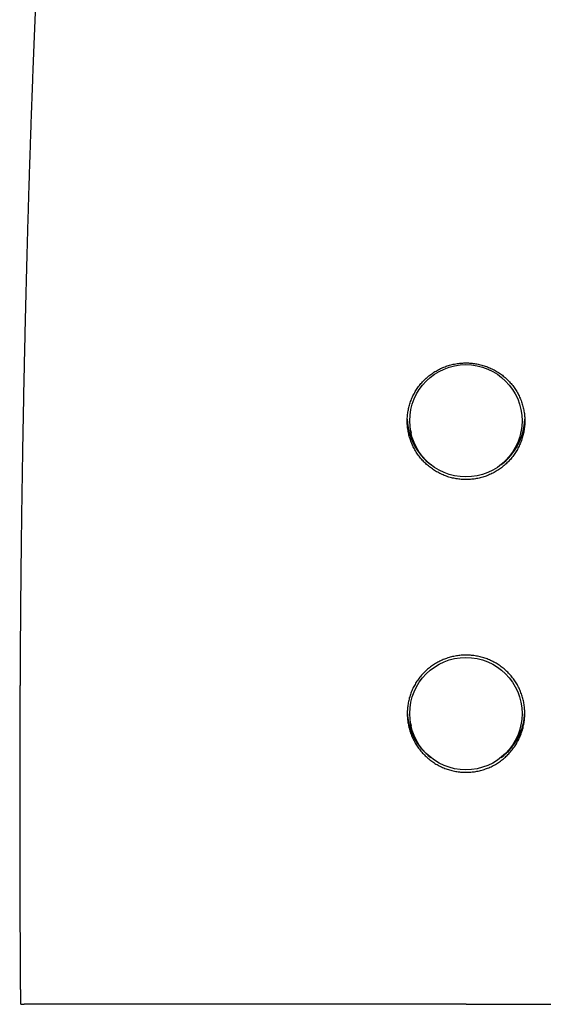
# Model space of a CAD drawing. Header units: millimetres. Extents: x 8 to 558, y 12 to 395.
# Tile 42 of 208: x 269 to 301, y 274 to 335. Entities that reach past the tile are written whole.
import ezdxf

# ---------------------------------------------------------------- set-up
doc = ezdxf.new("R2010")
doc.units = ezdxf.units.MM

msp = doc.modelspace()

# ---------------------------------------------------------------- linework, layer by layer
at = {"color": 7, "linetype": 'Continuous', "lineweight": 30}
for p, q in [((293.041, 309.439), (293.082, 309.258)), ((299.809, 309.258), (299.85, 309.439)), ((293.041, 291.494), (293.082, 291.314)), ((299.809, 291.314), (299.85, 291.494))]:
    msp.add_line(p, q, dxfattribs=at)
for centre in [(296.439, 310.021), (296.439, 292.077)]:
    msp.add_circle(centre, 3.442, dxfattribs=at)
for centre, start, end in [((296.431, 310.213), 181.51112, 233.46004), ((296.46, 310.213), 306.54162, 358.46963), ((296.431, 292.268), 181.42118, 233.4602), ((296.46, 292.268), 306.5397, 358.82751)]:
    msp.add_arc(centre, 3.586, start, end, dxfattribs=at)
for points, knots in [([(272.717, 366.278), (272.713, 366.254), (272.703, 366.194), (272.688, 366.095), (272.67, 365.979), (272.651, 365.859), (272.632, 365.736), (272.613, 365.612), (272.594, 365.487), (272.575, 365.36), (272.556, 365.232), (272.537, 365.104), (272.518, 364.973), (272.499, 364.842), (272.479, 364.709), (272.46, 364.575), (272.441, 364.438), (272.421, 364.301), (272.401, 364.161), (272.382, 364.021), (272.362, 363.879), (272.342, 363.736), (272.323, 363.591), (272.303, 363.445), (272.283, 363.297), (272.263, 363.148), (272.243, 362.998), (272.223, 362.846), (272.203, 362.692), (272.183, 362.537), (272.162, 362.38), (272.142, 362.222), (272.122, 362.062), (272.101, 361.901), (272.081, 361.738), (272.06, 361.574), (272.04, 361.408), (272.019, 361.241), (271.999, 361.072), (271.978, 360.901), (271.957, 360.729), (271.937, 360.555), (271.916, 360.38), (271.895, 360.202), (271.874, 360.024), (271.854, 359.843), (271.833, 359.661), (271.812, 359.478), (271.791, 359.292), (271.77, 359.105), (271.749, 358.917), (271.728, 358.726), (271.707, 358.534), (271.686, 358.34), (271.665, 358.145), (271.644, 357.947), (271.623, 357.748), (271.602, 357.547), (271.581, 357.345), (271.56, 357.14), (271.539, 356.934), (271.518, 356.726), (271.496, 356.516), (271.475, 356.305), (271.454, 356.092), (271.433, 355.877), (271.412, 355.66), (271.391, 355.441), (271.37, 355.22), (271.349, 354.997), (271.328, 354.773), (271.307, 354.547), (271.286, 354.319), (271.266, 354.088), (271.245, 353.856), (271.224, 353.622), (271.203, 353.386), (271.182, 353.148), (271.161, 352.908), (271.141, 352.666), (271.12, 352.422), (271.099, 352.177), (271.079, 351.93), (271.058, 351.68), (271.038, 351.428), (271.017, 351.175), (270.997, 350.919), (270.976, 350.661), (270.956, 350.401), (270.936, 350.138), (270.916, 349.873), (270.895, 349.605), (270.875, 349.336), (270.855, 349.064), (270.835, 348.79), (270.815, 348.514), (270.795, 348.236), (270.775, 347.956), (270.756, 347.674), (270.736, 347.39), (270.716, 347.103), (270.697, 346.814), (270.677, 346.523), (270.658, 346.229), (270.639, 345.933), (270.619, 345.635), (270.6, 345.334), (270.581, 345.03), (270.562, 344.724), (270.543, 344.415), (270.524, 344.104), (270.505, 343.79), (270.486, 343.473), (270.468, 343.153), (270.449, 342.83), (270.43, 342.504), (270.412, 342.176), (270.393, 341.845), (270.375, 341.513), (270.357, 341.178), (270.339, 340.84), (270.321, 340.5), (270.303, 340.157), (270.285, 339.811), (270.267, 339.462), (270.25, 339.111), (270.232, 338.757), (270.215, 338.4), (270.197, 338.04), (270.18, 337.676), (270.162, 337.31), (270.145, 336.94), (270.128, 336.567), (270.111, 336.192), (270.094, 335.813), (270.077, 335.431), (270.06, 335.046), (270.044, 334.658), (270.027, 334.267), (270.01, 333.872), (269.994, 333.473), (269.978, 333.071), (269.961, 332.666), (269.945, 332.258), (269.929, 331.847), (269.913, 331.433), (269.897, 331.016), (269.881, 330.596), (269.865, 330.172), (269.85, 329.746), (269.834, 329.315), (269.818, 328.881), (269.803, 328.443), (269.788, 328.002), (269.772, 327.556), (269.757, 327.106), (269.742, 326.652), (269.727, 326.194), (269.712, 325.731), (269.697, 325.264), (269.682, 324.792), (269.667, 324.315), (269.653, 323.836), (269.638, 323.352), (269.623, 322.865), (269.609, 322.374), (269.595, 321.878), (269.58, 321.379), (269.566, 320.875), (269.552, 320.367), (269.539, 319.855), (269.525, 319.337), (269.511, 318.815), (269.498, 318.288), (269.484, 317.756), (269.471, 317.218), (269.458, 316.675), (269.444, 316.126), (269.431, 315.572), (269.419, 315.014), (269.406, 314.451), (269.394, 313.883), (269.381, 313.309), (269.369, 312.73), (269.357, 312.146), (269.345, 311.555), (269.334, 310.959), (269.322, 310.356), (269.311, 309.746), (269.3, 309.13), (269.289, 308.507), (269.279, 307.876), (269.268, 307.238), (269.258, 306.592), (269.248, 305.94), (269.239, 305.28), (269.229, 304.613), (269.22, 303.938), (269.211, 303.254), (269.203, 302.561), (269.194, 301.859), (269.186, 301.147), (269.179, 300.425), (269.172, 299.692), (269.165, 298.948), (269.158, 298.192), (269.152, 297.43), (269.148, 296.92), (269.146, 296.666)], [0, 0, 0, 0, 0.002135, 0.005215, 0.008447, 0.011863, 0.015227, 0.018582, 0.021928, 0.025264, 0.028591, 0.031909, 0.03522, 0.038522, 0.041804, 0.045112, 0.048421, 0.05173, 0.055035, 0.058335, 0.061629, 0.064915, 0.068191, 0.071495, 0.074784, 0.078074, 0.081364, 0.084656, 0.087948, 0.091241, 0.094536, 0.097833, 0.101132, 0.104434, 0.107738, 0.111046, 0.114356, 0.117671, 0.120989, 0.124312, 0.127639, 0.130971, 0.134308, 0.13765, 0.140999, 0.144353, 0.147713, 0.15108, 0.154453, 0.157834, 0.161222, 0.164618, 0.168022, 0.171435, 0.174855, 0.178285, 0.181724, 0.185172, 0.188629, 0.192096, 0.195572, 0.199057, 0.202553, 0.206059, 0.209576, 0.213104, 0.216643, 0.220194, 0.223757, 0.227331, 0.230919, 0.234519, 0.238132, 0.241754, 0.245395, 0.249052, 0.252724, 0.25641, 0.260108, 0.263815, 0.26753, 0.271262, 0.275013, 0.278779, 0.282561, 0.286359, 0.290173, 0.294006, 0.297856, 0.301727, 0.305634, 0.309557, 0.313495, 0.317449, 0.32142, 0.325407, 0.329413, 0.333436, 0.337478, 0.34154, 0.345622, 0.349724, 0.353848, 0.357993, 0.362161, 0.366352, 0.370567, 0.374807, 0.379072, 0.383363, 0.387682, 0.392028, 0.396403, 0.400808, 0.405243, 0.409709, 0.41421, 0.418709, 0.423235, 0.427789, 0.43237, 0.436979, 0.441616, 0.44628, 0.450973, 0.455695, 0.460444, 0.465223, 0.47003, 0.474885, 0.479775, 0.484694, 0.489643, 0.494623, 0.499636, 0.504682, 0.509764, 0.514881, 0.520037, 0.525232, 0.53047, 0.535745, 0.54105, 0.546386, 0.551754, 0.557156, 0.562593, 0.568065, 0.573575, 0.579123, 0.58471, 0.590339, 0.59601, 0.601725, 0.607486, 0.613295, 0.619153, 0.625063, 0.631026, 0.637045, 0.643122, 0.649243, 0.655404, 0.661609, 0.667858, 0.674152, 0.680494, 0.686884, 0.693325, 0.699818, 0.706365, 0.712968, 0.719629, 0.72635, 0.733133, 0.739982, 0.746897, 0.753884, 0.760929, 0.768021, 0.775174, 0.782388, 0.789667, 0.797011, 0.804425, 0.811909, 0.819468, 0.827104, 0.83482, 0.84262, 0.850507, 0.858484, 0.866557, 0.874724, 0.882965, 0.891297, 0.899725, 0.908253, 0.916886, 0.925629, 0.934486, 0.943464, 0.952569, 0.961809, 0.97119, 0.98072, 0.990396, 1, 1, 1, 1]), ([(296.446, 306.417), (296.396, 306.418), (296.296, 306.419), (296.147, 306.429), (295.998, 306.444), (295.849, 306.466), (295.7, 306.494), (295.55, 306.53), (295.402, 306.571), (295.257, 306.619), (295.116, 306.672), (294.978, 306.73), (294.843, 306.794), (294.709, 306.864), (294.577, 306.94), (294.448, 307.023), (294.322, 307.111), (294.201, 307.203), (294.085, 307.3), (293.974, 307.4), (293.867, 307.506), (293.764, 307.616), (293.664, 307.732), (293.569, 307.853), (293.479, 307.978), (293.395, 308.105), (293.318, 308.234), (293.246, 308.365), (293.18, 308.499), (293.12, 308.637), (293.064, 308.779), (293.014, 308.924), (292.971, 309.071), (292.934, 309.218), (292.904, 309.364), (292.88, 309.51), (292.862, 309.657), (292.85, 309.806), (292.845, 309.956), (292.846, 310.108), (292.853, 310.259), (292.867, 310.409), (292.887, 310.556), (292.913, 310.701), (292.944, 310.844), (292.982, 310.987), (293.026, 311.13), (293.077, 311.272), (293.134, 311.412), (293.197, 311.548), (293.264, 311.681), (293.337, 311.809), (293.415, 311.935), (293.499, 312.058), (293.589, 312.179), (293.685, 312.297), (293.786, 312.411), (293.891, 312.52), (294, 312.624), (294.112, 312.722), (294.229, 312.816), (294.351, 312.906), (294.478, 312.991), (294.609, 313.071), (294.744, 313.146), (294.881, 313.215), (295.019, 313.277), (295.158, 313.332), (295.3, 313.382), (295.444, 313.427), (295.592, 313.466), (295.744, 313.498), (295.896, 313.525), (296.042, 313.544), (296.181, 313.556), (296.313, 313.564), (296.402, 313.565), (296.446, 313.565)], [0, 0, 0, 0, 0.013181, 0.026373, 0.039565, 0.052746, 0.066311, 0.079888, 0.093465, 0.10703, 0.12021, 0.133402, 0.146594, 0.159774, 0.173336, 0.18691, 0.200484, 0.214046, 0.227255, 0.240475, 0.253696, 0.266905, 0.280498, 0.294104, 0.30771, 0.321303, 0.334496, 0.3477, 0.360904, 0.374097, 0.387677, 0.40127, 0.414863, 0.428443, 0.441562, 0.454692, 0.467822, 0.480941, 0.494442, 0.507954, 0.521467, 0.534967, 0.548083, 0.561209, 0.574336, 0.587451, 0.600941, 0.614442, 0.627944, 0.641434, 0.654668, 0.667914, 0.68116, 0.694395, 0.708008, 0.721632, 0.735257, 0.74887, 0.762211, 0.775563, 0.788916, 0.802257, 0.815989, 0.829734, 0.843478, 0.85721, 0.870478, 0.883757, 0.897036, 0.910303, 0.923967, 0.937645, 0.951322, 0.964986, 0.976656, 0.98833, 1, 1, 1, 1]), ([(296.446, 313.565), (296.495, 313.565), (296.594, 313.563), (296.742, 313.554), (296.889, 313.539), (297.037, 313.518), (297.185, 313.491), (297.333, 313.457), (297.48, 313.417), (297.624, 313.372), (297.764, 313.321), (297.9, 313.265), (298.034, 313.203), (298.166, 313.136), (298.297, 313.063), (298.425, 312.983), (298.55, 312.899), (298.671, 312.809), (298.786, 312.716), (298.898, 312.618), (299.004, 312.516), (299.108, 312.409), (299.208, 312.296), (299.303, 312.179), (299.394, 312.057), (299.478, 311.932), (299.557, 311.805), (299.63, 311.675), (299.698, 311.542), (299.76, 311.405), (299.817, 311.264), (299.868, 311.119), (299.913, 310.972), (299.952, 310.825), (299.983, 310.678), (300.008, 310.531), (300.027, 310.383), (300.04, 310.233), (300.046, 310.081), (300.046, 309.928), (300.039, 309.774), (300.025, 309.622), (300.006, 309.474), (299.981, 309.327), (299.949, 309.183), (299.911, 309.038), (299.867, 308.893), (299.816, 308.749), (299.759, 308.607), (299.696, 308.469), (299.629, 308.335), (299.557, 308.205), (299.479, 308.079), (299.396, 307.954), (299.307, 307.832), (299.211, 307.713), (299.111, 307.598), (299.007, 307.488), (298.899, 307.383), (298.788, 307.283), (298.672, 307.189), (298.552, 307.098), (298.427, 307.011), (298.297, 306.93), (298.163, 306.853), (298.028, 306.783), (297.891, 306.72), (297.753, 306.662), (297.612, 306.611), (297.468, 306.565), (297.321, 306.524), (297.17, 306.49), (297.019, 306.462), (296.871, 306.441), (296.726, 306.427), (296.586, 306.419), (296.492, 306.418), (296.446, 306.417)], [0, 0, 0, 0, 0.013063, 0.026138, 0.039212, 0.052276, 0.065722, 0.07918, 0.092639, 0.106085, 0.119147, 0.13222, 0.145293, 0.158355, 0.171789, 0.185235, 0.198681, 0.212115, 0.225311, 0.238519, 0.251726, 0.264923, 0.278494, 0.292078, 0.305661, 0.319233, 0.33257, 0.345919, 0.359269, 0.372606, 0.386333, 0.400074, 0.413814, 0.427541, 0.440829, 0.454128, 0.467428, 0.480716, 0.494398, 0.508093, 0.521788, 0.53547, 0.548618, 0.561778, 0.574938, 0.588087, 0.60162, 0.615166, 0.628711, 0.642245, 0.655348, 0.668462, 0.681576, 0.694679, 0.708158, 0.72165, 0.735142, 0.748622, 0.761789, 0.774967, 0.788145, 0.801312, 0.814859, 0.828418, 0.841977, 0.855523, 0.868737, 0.881962, 0.895187, 0.9084, 0.921999, 0.935611, 0.949222, 0.962821, 0.975212, 0.987609, 1, 1, 1, 1]), ([(269.147, 296.667), (269.146, 296.539), (269.141, 295.923), (269.137, 295.275), (269.135, 294.754), (269.135, 294.722)], [0, 0, 0, 0, 0.196814, 0.950633, 1, 1, 1, 1]), ([(296.446, 295.664), (296.396, 295.663), (296.297, 295.662), (296.148, 295.652), (295.999, 295.637), (295.851, 295.616), (295.701, 295.588), (295.552, 295.553), (295.404, 295.513), (295.26, 295.466), (295.119, 295.414), (294.981, 295.357), (294.847, 295.295), (294.713, 295.226), (294.582, 295.151), (294.453, 295.07), (294.327, 294.983), (294.206, 294.892), (294.09, 294.797), (293.979, 294.698), (293.872, 294.594), (293.769, 294.485), (293.669, 294.371), (293.574, 294.251), (293.484, 294.128), (293.4, 294.001), (293.322, 293.873), (293.25, 293.742), (293.184, 293.609), (293.122, 293.471), (293.066, 293.33), (293.016, 293.184), (292.972, 293.037), (292.935, 292.89), (292.905, 292.743), (292.88, 292.596), (292.863, 292.448), (292.851, 292.298), (292.845, 292.147), (292.846, 291.993), (292.853, 291.84), (292.867, 291.689), (292.887, 291.54), (292.913, 291.394), (292.945, 291.249), (292.983, 291.104), (293.027, 290.959), (293.078, 290.815), (293.136, 290.674), (293.198, 290.536), (293.266, 290.401), (293.338, 290.271), (293.416, 290.144), (293.5, 290.019), (293.59, 289.896), (293.686, 289.777), (293.786, 289.661), (293.891, 289.55), (294, 289.445), (294.112, 289.345), (294.228, 289.25), (294.349, 289.159), (294.475, 289.072), (294.606, 288.99), (294.74, 288.914), (294.876, 288.844), (295.014, 288.781), (295.153, 288.723), (295.294, 288.672), (295.438, 288.626), (295.586, 288.586), (295.737, 288.553), (295.889, 288.525), (296.035, 288.505), (296.176, 288.492), (296.311, 288.484), (296.401, 288.483), (296.446, 288.483)], [0, 0, 0, 0, 0.013161, 0.026334, 0.039507, 0.052668, 0.066213, 0.079771, 0.093328, 0.106873, 0.120034, 0.133206, 0.146378, 0.159539, 0.173079, 0.186631, 0.200183, 0.213722, 0.226941, 0.240171, 0.253401, 0.266619, 0.280219, 0.293832, 0.307445, 0.321045, 0.334296, 0.347559, 0.360822, 0.374073, 0.387713, 0.401366, 0.415018, 0.428658, 0.44184, 0.455033, 0.468227, 0.481409, 0.494977, 0.508559, 0.52214, 0.535709, 0.548826, 0.561955, 0.575084, 0.588201, 0.601698, 0.615206, 0.628714, 0.642211, 0.655373, 0.668546, 0.681719, 0.694881, 0.70842, 0.721972, 0.735523, 0.749062, 0.762314, 0.775577, 0.78884, 0.802092, 0.815728, 0.829377, 0.843026, 0.856662, 0.86991, 0.883169, 0.896429, 0.909676, 0.923314, 0.936965, 0.950616, 0.964254, 0.976168, 0.988086, 1, 1, 1, 1]), ([(296.446, 288.483), (296.495, 288.483), (296.595, 288.485), (296.743, 288.494), (296.891, 288.51), (297.04, 288.531), (297.189, 288.56), (297.339, 288.595), (297.486, 288.636), (297.631, 288.684), (297.771, 288.736), (297.908, 288.794), (298.043, 288.858), (298.176, 288.928), (298.308, 289.004), (298.437, 289.086), (298.563, 289.174), (298.683, 289.266), (298.799, 289.363), (298.91, 289.463), (299.017, 289.568), (299.12, 289.678), (299.22, 289.794), (299.315, 289.915), (299.406, 290.04), (299.49, 290.167), (299.568, 290.297), (299.64, 290.429), (299.706, 290.564), (299.768, 290.702), (299.824, 290.845), (299.874, 290.991), (299.918, 291.139), (299.956, 291.288), (299.986, 291.435), (300.01, 291.583), (300.029, 291.731), (300.041, 291.881), (300.046, 292.033), (300.045, 292.187), (300.038, 292.34), (300.024, 292.491), (300.004, 292.639), (299.979, 292.785), (299.947, 292.929), (299.909, 293.074), (299.864, 293.218), (299.813, 293.361), (299.756, 293.502), (299.693, 293.639), (299.626, 293.772), (299.553, 293.901), (299.475, 294.027), (299.392, 294.15), (299.302, 294.271), (299.206, 294.39), (299.105, 294.504), (299.001, 294.613), (298.892, 294.717), (298.78, 294.815), (298.664, 294.909), (298.543, 294.998), (298.418, 295.084), (298.287, 295.164), (298.153, 295.239), (298.017, 295.308), (297.879, 295.371), (297.741, 295.427), (297.6, 295.477), (297.455, 295.522), (297.308, 295.561), (297.157, 295.595), (297.005, 295.622), (296.858, 295.641), (296.717, 295.654), (296.581, 295.662), (296.491, 295.663), (296.446, 295.664)], [0, 0, 0, 0, 0.013149, 0.02631, 0.039471, 0.05262, 0.066153, 0.079699, 0.093244, 0.106777, 0.119926, 0.133086, 0.146246, 0.159394, 0.172921, 0.18646, 0.199999, 0.213525, 0.226742, 0.239971, 0.253199, 0.266416, 0.280014, 0.293625, 0.307235, 0.320833, 0.334098, 0.347375, 0.360653, 0.373918, 0.387573, 0.40124, 0.414908, 0.428562, 0.44176, 0.454968, 0.468177, 0.481374, 0.494959, 0.508557, 0.522155, 0.53574, 0.548861, 0.561992, 0.575124, 0.588244, 0.601744, 0.615256, 0.628768, 0.642268, 0.655419, 0.66858, 0.681742, 0.694892, 0.70842, 0.721959, 0.735499, 0.749026, 0.762261, 0.775507, 0.788754, 0.801989, 0.815607, 0.829238, 0.842869, 0.856488, 0.86973, 0.882984, 0.896238, 0.909481, 0.923112, 0.936757, 0.950401, 0.964032, 0.97602, 0.988012, 1, 1, 1, 1]), ([(269.139, 295.601), (269.139, 295.581), (269.139, 295.538), (269.139, 295.468), (269.138, 295.39), (269.138, 295.306), (269.137, 295.219), (269.137, 295.131), (269.136, 295.049), (269.136, 294.973), (269.135, 294.894), (269.135, 294.81), (269.134, 294.721), (269.134, 294.644), (269.134, 294.576), (269.133, 294.517), (269.133, 294.453), (269.133, 294.387), (269.132, 294.321), (269.132, 294.255), (269.132, 294.189), (269.131, 294.126), (269.131, 294.068), (269.131, 294.016), (269.13, 293.97), (269.13, 293.926), (269.13, 293.883), (269.13, 293.84), (269.13, 293.796), (269.129, 293.751), (269.129, 293.705), (269.129, 293.657), (269.129, 293.607), (269.128, 293.553), (269.128, 293.495), (269.128, 293.431), (269.128, 293.366), (269.127, 293.301), (269.127, 293.239), (269.127, 293.18), (269.126, 293.116), (269.126, 293.05), (269.126, 292.98), (269.126, 292.913), (269.125, 292.846), (269.125, 292.776), (269.125, 292.702), (269.124, 292.621), (269.124, 292.536), (269.124, 292.456), (269.123, 292.385), (269.123, 292.326), (269.123, 292.269), (269.123, 292.218), (269.123, 292.171), (269.122, 292.114), (269.122, 292.046), (269.122, 291.964), (269.121, 291.893), (269.121, 291.831), (269.121, 291.776), (269.121, 291.717), (269.121, 291.65), (269.12, 291.576), (269.12, 291.5), (269.12, 291.426), (269.12, 291.357), (269.119, 291.291), (269.119, 291.225), (269.119, 291.159), (269.119, 291.091), (269.119, 291.025), (269.118, 290.948), (269.118, 290.86), (269.118, 290.758), (269.117, 290.665), (269.117, 290.585), (269.117, 290.518), (269.117, 290.454), (269.117, 290.393), (269.117, 290.337), (269.116, 290.282), (269.116, 290.229), (269.116, 290.176), (269.116, 290.123), (269.116, 290.069), (269.116, 290.014), (269.116, 289.957), (269.116, 289.899), (269.115, 289.838), (269.115, 289.775), (269.115, 289.711), (269.115, 289.647), (269.115, 289.585), (269.115, 289.526), (269.115, 289.468), (269.114, 289.404), (269.114, 289.332), (269.114, 289.257), (269.114, 289.184), (269.114, 289.117), (269.114, 289.053), (269.114, 288.993), (269.114, 288.927), (269.113, 288.857), (269.113, 288.779), (269.113, 288.7), (269.113, 288.622), (269.113, 288.546), (269.113, 288.477), (269.113, 288.411), (269.113, 288.348), (269.113, 288.292), (269.113, 288.241), (269.112, 288.192), (269.112, 288.138), (269.112, 288.078), (269.112, 288.013), (269.112, 287.95), (269.112, 287.893), (269.112, 287.845), (269.112, 287.802), (269.112, 287.764), (269.112, 287.732), (269.112, 287.702), (269.112, 287.672), (269.112, 287.64), (269.112, 287.603), (269.112, 287.562), (269.112, 287.516), (269.112, 287.466), (269.112, 287.413), (269.112, 287.358), (269.112, 287.305), (269.112, 287.254), (269.112, 287.2), (269.112, 287.144), (269.112, 287.086), (269.111, 287.031), (269.111, 286.974), (269.111, 286.914), (269.111, 286.849), (269.111, 286.78), (269.111, 286.71), (269.111, 286.636), (269.111, 286.56), (269.111, 286.483), (269.111, 286.41), (269.111, 286.341), (269.111, 286.268), (269.111, 286.191), (269.111, 286.108), (269.111, 286.03), (269.111, 285.957), (269.111, 285.889), (269.111, 285.822), (269.111, 285.761), (269.111, 285.707), (269.111, 285.657), (269.111, 285.605), (269.111, 285.55), (269.111, 285.489), (269.112, 285.422), (269.112, 285.356), (269.112, 285.29), (269.112, 285.231), (269.112, 285.177), (269.112, 285.132), (269.112, 285.094), (269.112, 285.062), (269.112, 285.033), (269.112, 285.003), (269.112, 284.967), (269.112, 284.925), (269.112, 284.875), (269.112, 284.82), (269.112, 284.761), (269.112, 284.696), (269.112, 284.627), (269.112, 284.557), (269.112, 284.497), (269.112, 284.446), (269.112, 284.402), (269.112, 284.358), (269.113, 284.311), (269.113, 284.26), (269.113, 284.205), (269.113, 284.146), (269.113, 284.081), (269.113, 284.012), (269.113, 283.944), (269.113, 283.88), (269.113, 283.821), (269.113, 283.746), (269.113, 283.65), (269.114, 283.533), (269.114, 283.416), (269.114, 283.317), (269.114, 283.236), (269.114, 283.171), (269.115, 283.104), (269.115, 283.036), (269.115, 282.966), (269.115, 282.891), (269.115, 282.817), (269.115, 282.744), (269.115, 282.673), (269.116, 282.601), (269.116, 282.531), (269.116, 282.467), (269.116, 282.408), (269.116, 282.352), (269.116, 282.296), (269.116, 282.235), (269.117, 282.169), (269.117, 282.098), (269.117, 282.029), (269.117, 281.964), (269.117, 281.909), (269.118, 281.859), (269.118, 281.815), (269.118, 281.778), (269.118, 281.748), (269.118, 281.723), (269.118, 281.696), (269.118, 281.667), (269.118, 281.633), (269.118, 281.593), (269.118, 281.545), (269.119, 281.49), (269.119, 281.431), (269.119, 281.367), (269.119, 281.301), (269.119, 281.235), (269.12, 281.173), (269.12, 281.116), (269.12, 281.061), (269.12, 281.003), (269.12, 280.946), (269.121, 280.889), (269.121, 280.835), (269.121, 280.782), (269.121, 280.732), (269.121, 280.687), (269.121, 280.646), (269.122, 280.604), (269.122, 280.558), (269.122, 280.503), (269.122, 280.443), (269.122, 280.378), (269.123, 280.308), (269.123, 280.235), (269.123, 280.158), (269.123, 280.079), (269.124, 279.996), (269.124, 279.915), (269.124, 279.838), (269.125, 279.772), (269.125, 279.716), (269.125, 279.665), (269.125, 279.611), (269.126, 279.553), (269.126, 279.49), (269.126, 279.424), (269.126, 279.359), (269.127, 279.301), (269.127, 279.252), (269.127, 279.208), (269.127, 279.168), (269.127, 279.134), (269.128, 279.104), (269.128, 279.074), (269.128, 279.042), (269.128, 279.003), (269.128, 278.959), (269.128, 278.908), (269.129, 278.852), (269.129, 278.792), (269.129, 278.731), (269.13, 278.673), (269.13, 278.617), (269.13, 278.563), (269.13, 278.514), (269.131, 278.467), (269.131, 278.422), (269.131, 278.371), (269.131, 278.312), (269.132, 278.245), (269.132, 278.175), (269.132, 278.105), (269.133, 278.03), (269.133, 277.953), (269.134, 277.873), (269.134, 277.788), (269.135, 277.697), (269.135, 277.599), (269.136, 277.502), (269.136, 277.404), (269.137, 277.304), (269.137, 277.218), (269.138, 277.149), (269.138, 277.097), (269.138, 277.044), (269.139, 276.989), (269.139, 276.934), (269.139, 276.88), (269.14, 276.826), (269.14, 276.769), (269.14, 276.71), (269.141, 276.65), (269.141, 276.59), (269.141, 276.534), (269.142, 276.483), (269.142, 276.436), (269.142, 276.39), (269.142, 276.339), (269.143, 276.281), (269.143, 276.216), (269.144, 276.145), (269.144, 276.076), (269.145, 276.012), (269.145, 275.957), (269.145, 275.908), (269.145, 275.864), (269.146, 275.829), (269.146, 275.801), (269.146, 275.777), (269.146, 275.752), (269.146, 275.724), (269.147, 275.69), (269.147, 275.651), (269.147, 275.605), (269.148, 275.554), (269.148, 275.5), (269.148, 275.44), (269.149, 275.377), (269.149, 275.313), (269.15, 275.256), (269.15, 275.205), (269.15, 275.158), (269.151, 275.113), (269.151, 275.065), (269.151, 275.013), (269.152, 274.961), (269.152, 274.909), (269.152, 274.86), (269.153, 274.813), (269.153, 274.769), (269.153, 274.73), (269.154, 274.694), (269.154, 274.658), (269.154, 274.618), (269.154, 274.572), (269.155, 274.522), (269.155, 274.462), (269.156, 274.391), (269.156, 274.323), (269.157, 274.282), (269.157, 274.267)], [0, 0, 0, 0, 0.002736, 0.00618, 0.009811, 0.013759, 0.018033, 0.022248, 0.026124, 0.029663, 0.033015, 0.037305, 0.04146, 0.045616, 0.048218, 0.051033, 0.054063, 0.057271, 0.060305, 0.0634, 0.066557, 0.069612, 0.072369, 0.074787, 0.076918, 0.078935, 0.080951, 0.083007, 0.085064, 0.087167, 0.089334, 0.091564, 0.093877, 0.096405, 0.099175, 0.102186, 0.105354, 0.10841, 0.111336, 0.11413, 0.116798, 0.120273, 0.123526, 0.126642, 0.129755, 0.132984, 0.136487, 0.140286, 0.144341, 0.148597, 0.151494, 0.154375, 0.157027, 0.159441, 0.161617, 0.163601, 0.167476, 0.171272, 0.175174, 0.177558, 0.18005, 0.182827, 0.185905, 0.189559, 0.193212, 0.196677, 0.199954, 0.203055, 0.205995, 0.209253, 0.212371, 0.215485, 0.218638, 0.223133, 0.227973, 0.233065, 0.236173, 0.239353, 0.242407, 0.245244, 0.247908, 0.250407, 0.252897, 0.255388, 0.2579, 0.260414, 0.262975, 0.265603, 0.268458, 0.271227, 0.274205, 0.277316, 0.280322, 0.283209, 0.285975, 0.288665, 0.291385, 0.29503, 0.298631, 0.302022, 0.305199, 0.30817, 0.311021, 0.313789, 0.317457, 0.320977, 0.324658, 0.328645, 0.33201, 0.335271, 0.338385, 0.341354, 0.344192, 0.346223, 0.348515, 0.351067, 0.353878, 0.35695, 0.360282, 0.362741, 0.364987, 0.366996, 0.368767, 0.370301, 0.371598, 0.372955, 0.374483, 0.376204, 0.378116, 0.380265, 0.382614, 0.385163, 0.387795, 0.390304, 0.392689, 0.394949, 0.397902, 0.40061, 0.403088, 0.405681, 0.408531, 0.41158, 0.414876, 0.418211, 0.421391, 0.425282, 0.428914, 0.432292, 0.435521, 0.438643, 0.44257, 0.446355, 0.450322, 0.45346, 0.456693, 0.45985, 0.462913, 0.465255, 0.467539, 0.469877, 0.472529, 0.475348, 0.478459, 0.481861, 0.484739, 0.487659, 0.490254, 0.492279, 0.494031, 0.495507, 0.496773, 0.498158, 0.499713, 0.5018, 0.504129, 0.5067, 0.509514, 0.512391, 0.51593, 0.519209, 0.522229, 0.524385, 0.526385, 0.52838, 0.530572, 0.532962, 0.53555, 0.538337, 0.541245, 0.544711, 0.547934, 0.550915, 0.553655, 0.556153, 0.56155, 0.567058, 0.572622, 0.577998, 0.580992, 0.584036, 0.587146, 0.590321, 0.593569, 0.597046, 0.600813, 0.603977, 0.607321, 0.610804, 0.614091, 0.617107, 0.619852, 0.622342, 0.62493, 0.627763, 0.630842, 0.634167, 0.637737, 0.640607, 0.64322, 0.645559, 0.647622, 0.649412, 0.650693, 0.651798, 0.652995, 0.654382, 0.65596, 0.657729, 0.660058, 0.662653, 0.665483, 0.668248, 0.671621, 0.674747, 0.677626, 0.680258, 0.682728, 0.685396, 0.688304, 0.690756, 0.693357, 0.695918, 0.698255, 0.700368, 0.702255, 0.703918, 0.706221, 0.708773, 0.71158, 0.714643, 0.71796, 0.721392, 0.724857, 0.728706, 0.732595, 0.736456, 0.740071, 0.743422, 0.745657, 0.747973, 0.750492, 0.753214, 0.756139, 0.759268, 0.762595, 0.765122, 0.767423, 0.769495, 0.771341, 0.772959, 0.77435, 0.775552, 0.777071, 0.778872, 0.780955, 0.783321, 0.785968, 0.788875, 0.79173, 0.79443, 0.797091, 0.799581, 0.801901, 0.804049, 0.806099, 0.808301, 0.811174, 0.814298, 0.817664, 0.821003, 0.824192, 0.828139, 0.831827, 0.835278, 0.840058, 0.844618, 0.849012, 0.853581, 0.858362, 0.863114, 0.865581, 0.868019, 0.870429, 0.872965, 0.875742, 0.878093, 0.880593, 0.883241, 0.886037, 0.888893, 0.891724, 0.894336, 0.896731, 0.898907, 0.900962, 0.903171, 0.905993, 0.909053, 0.91235, 0.915885, 0.918727, 0.921298, 0.923594, 0.925613, 0.927357, 0.928533, 0.929566, 0.930707, 0.932017, 0.933498, 0.93542, 0.937568, 0.939943, 0.942538, 0.945123, 0.948317, 0.951297, 0.954063, 0.956351, 0.958468, 0.960532, 0.962759, 0.965153, 0.967715, 0.970045, 0.972427, 0.974639, 0.976663, 0.9785, 0.98015, 0.981612, 0.98357, 0.98572, 0.988063, 0.990598, 0.99418, 0.997989, 1, 1, 1, 1]), ([(269.197, 274.267), (269.191, 274.267), (269.178, 274.267), (269.165, 274.267), (269.158, 274.267), (269.157, 274.267), (269.157, 274.267)], [0, 0, 0, 0, 0.267819, 0.535638, 0.803503, 1, 1, 1, 1]), ([(269.197, 274.267), (269.199, 274.267), (269.202, 274.267), (269.214, 274.267), (269.232, 274.267), (269.257, 274.267), (269.288, 274.267), (269.327, 274.267), (269.359, 274.267), (269.375, 274.267)], [0, 0, 0, 0, 0.138478, 0.277062, 0.41554, 0.558041, 0.700658, 0.843159, 1, 1, 1, 1]), ([(296.446, 274.267), (296.302, 274.267), (296.016, 274.267), (295.586, 274.267), (295.158, 274.267), (294.731, 274.267), (294.305, 274.267), (293.881, 274.267), (293.458, 274.267), (293.029, 274.267), (292.595, 274.267), (292.156, 274.267), (291.719, 274.267), (291.284, 274.267), (290.85, 274.267), (290.418, 274.267), (289.988, 274.267), (289.56, 274.267), (289.135, 274.267), (288.711, 274.267), (288.289, 274.267), (287.878, 274.267), (287.476, 274.267), (287.085, 274.267), (286.696, 274.267), (286.308, 274.267), (285.916, 274.267), (285.518, 274.267), (285.115, 274.267), (284.714, 274.267), (284.317, 274.267), (283.922, 274.267), (283.537, 274.267), (283.163, 274.267), (282.799, 274.267), (282.437, 274.267), (282.078, 274.267), (281.708, 274.267), (281.328, 274.267), (280.937, 274.267), (280.55, 274.267), (280.167, 274.267), (279.788, 274.267), (279.413, 274.267), (279.041, 274.267), (278.68, 274.267), (278.329, 274.267), (277.987, 274.267), (277.65, 274.267), (277.316, 274.267), (276.986, 274.267), (276.666, 274.267), (276.357, 274.267), (276.057, 274.267), (275.761, 274.267), (275.468, 274.267), (275.18, 274.267), (274.895, 274.267), (274.614, 274.267), (274.338, 274.267), (274.065, 274.267), (273.798, 274.267), (273.536, 274.267), (273.28, 274.267), (273.028, 274.267), (272.779, 274.267), (272.533, 274.267), (272.289, 274.267), (272.05, 274.267), (271.815, 274.267), (271.586, 274.267), (271.363, 274.267), (271.146, 274.267), (270.933, 274.267), (270.724, 274.267), (270.517, 274.267), (270.314, 274.267), (270.116, 274.267), (269.923, 274.267), (269.735, 274.267), (269.552, 274.267), (269.434, 274.267), (269.375, 274.267)], [0, 0, 0, 0, 0.012637, 0.025246, 0.037827, 0.050383, 0.062914, 0.075421, 0.087905, 0.100367, 0.1134, 0.12641, 0.139399, 0.152368, 0.165318, 0.178249, 0.191163, 0.204061, 0.216942, 0.229809, 0.242661, 0.255501, 0.267595, 0.279678, 0.291752, 0.303816, 0.315872, 0.328649, 0.341418, 0.354179, 0.366933, 0.37968, 0.392422, 0.40443, 0.416435, 0.428436, 0.440433, 0.452428, 0.465813, 0.479195, 0.492577, 0.505957, 0.519338, 0.532719, 0.546102, 0.559486, 0.572208, 0.584933, 0.597662, 0.610394, 0.623132, 0.635875, 0.647895, 0.659922, 0.671954, 0.683994, 0.696041, 0.708097, 0.720161, 0.732234, 0.744318, 0.756412, 0.7683, 0.7802, 0.792112, 0.804037, 0.816192, 0.828362, 0.840547, 0.852748, 0.864966, 0.876982, 0.889016, 0.901069, 0.913141, 0.925479, 0.93784, 0.950223, 0.962629, 0.975061, 0.987517, 1, 1, 1, 1]), ([(296.446, 274.267), (296.589, 274.267), (296.876, 274.267), (297.305, 274.267), (297.733, 274.267), (298.16, 274.267), (298.586, 274.267), (299.01, 274.267), (299.434, 274.267), (299.862, 274.267), (300.296, 274.267), (300.735, 274.267), (301.172, 274.267), (301.607, 274.267), (302.041, 274.267), (302.473, 274.267), (302.903, 274.267), (303.331, 274.267), (303.757, 274.267), (304.181, 274.267), (304.602, 274.267), (305.014, 274.267), (305.415, 274.267), (305.807, 274.267), (306.196, 274.267), (306.583, 274.267), (306.975, 274.267), (307.373, 274.267), (307.777, 274.267), (308.177, 274.267), (308.575, 274.267), (308.97, 274.267), (309.354, 274.267), (309.728, 274.267), (310.093, 274.267), (310.454, 274.267), (310.813, 274.267), (311.183, 274.267), (311.564, 274.267), (311.954, 274.267), (312.341, 274.267), (312.724, 274.267), (313.103, 274.267), (313.478, 274.267), (313.85, 274.267), (314.211, 274.267), (314.562, 274.267), (314.904, 274.267), (315.242, 274.267), (315.575, 274.267), (315.905, 274.267), (316.225, 274.267), (316.535, 274.267), (316.834, 274.267), (317.131, 274.267), (317.423, 274.267), (317.711, 274.267), (317.996, 274.267), (318.277, 274.267), (318.554, 274.267), (318.827, 274.267), (319.094, 274.267), (319.355, 274.267), (319.611, 274.267), (319.863, 274.267), (320.112, 274.267), (320.359, 274.267), (320.602, 274.267), (320.841, 274.267), (321.076, 274.267), (321.305, 274.267), (321.528, 274.267), (321.745, 274.267), (321.958, 274.267), (322.168, 274.267), (322.374, 274.267), (322.577, 274.267), (322.775, 274.267), (322.968, 274.267), (323.156, 274.267), (323.339, 274.267), (323.457, 274.267), (323.516, 274.267)], [0, 0, 0, 0, 0.012637, 0.025246, 0.037827, 0.050383, 0.062914, 0.075421, 0.087905, 0.100367, 0.1134, 0.12641, 0.139399, 0.152368, 0.165318, 0.178249, 0.191163, 0.204061, 0.216942, 0.229809, 0.242661, 0.255501, 0.267595, 0.279678, 0.291752, 0.303816, 0.315872, 0.328649, 0.341418, 0.354179, 0.366933, 0.37968, 0.392422, 0.40443, 0.416435, 0.428436, 0.440433, 0.452428, 0.465813, 0.479195, 0.492577, 0.505957, 0.519338, 0.532719, 0.546102, 0.559486, 0.572208, 0.584933, 0.597662, 0.610394, 0.623132, 0.635875, 0.647895, 0.659922, 0.671954, 0.683994, 0.696041, 0.708097, 0.720161, 0.732234, 0.744318, 0.756412, 0.7683, 0.7802, 0.792112, 0.804037, 0.816192, 0.828362, 0.840547, 0.852748, 0.864966, 0.876982, 0.889016, 0.901069, 0.913141, 0.925479, 0.93784, 0.950223, 0.962629, 0.975061, 0.987517, 1, 1, 1, 1])]:
    msp.add_open_spline(points, degree=3, knots=knots, dxfattribs=at)

doc.saveas('drawing.dxf')
